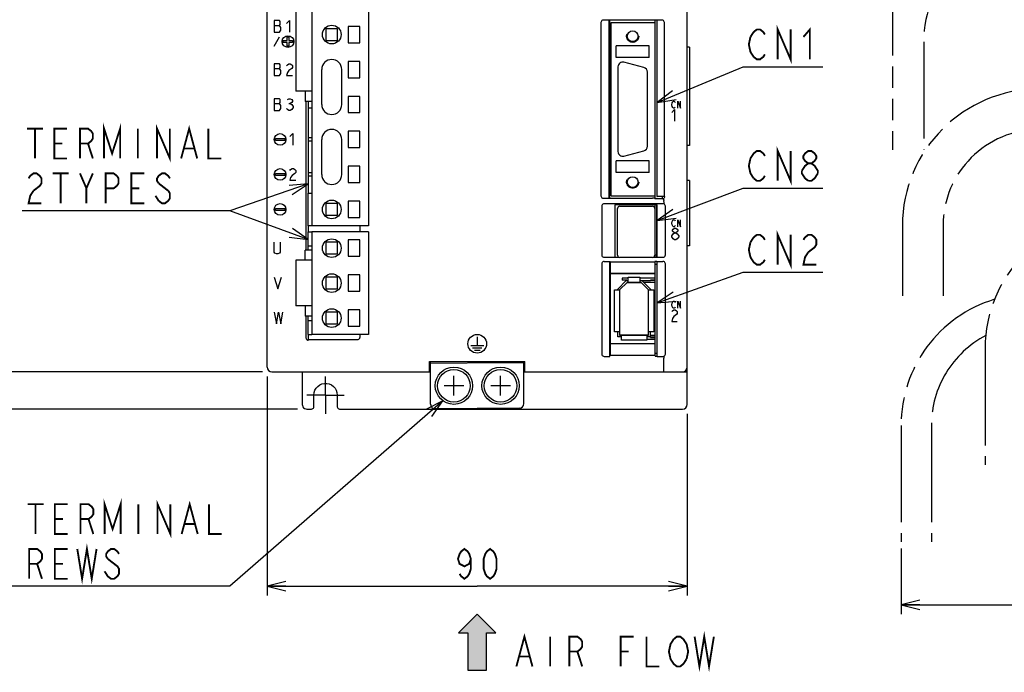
# Model space of a CAD drawing. Extents: x 63 to 814, y 62 to 569.
# Tile 5 of 25: x 340 to 551, y 210 to 349. Entities that reach past the tile are written whole.
import ezdxf

# ---------------------------------------------------------------- set-up
doc = ezdxf.new("R2010")
doc.units = 0
doc.header["$LTSCALE"] = 46.2
for name, pattern in [('CENTER', [0.6, 0.375, -0.075, 0.075, -0.075]), ('HIDDEN', [0.2, 0.1, -0.1]), ('PHANTOM', [0.8, 0.45, -0.05, 0.1, -0.05, 0.1, -0.05])]:
    doc.linetypes.add(name, pattern=pattern)
doc.layers.get('0').update_dxf_attribs({"linetype": 'CONTINUOUS'})
for name, color, linetype in [('ALL_AXIS', 7, 'CONTINUOUS'), ('ALL_CURVE', 7, 'CONTINUOUS'), ('ALL_FEATURES', 7, 'CONTINUOUS'), ('ALL_NOTE', 7, 'CONTINUOUS'), ('DEFAULT_2', 8, 'HIDDEN')]:
    doc.layers.add(name, color=color, linetype=linetype)
doc.dimstyles.get("Standard").update_dxf_attribs({"dimtxt": 2.5, "dimasz": 2.5, "dimexe": 1.25, "dimexo": 0.625, "dimtad": 1, "dimcen": 2.5, "dimazin": 3, "dimtfac": 1, "dimtmove": 0, "dimatfit": 3})

# ---------------------------------------------------------------- blocks, each defined once
blk = doc.blocks.new('_OPEN')
at = {"color": 0, "linetype": 'BYBLOCK'}
for p, q in [((0, 0), (-1, 0.25)), ((-1, -0.25), (0, 0)), ((-1, 0), (0, 0))]:
    blk.add_line(p, q, dxfattribs=at)
blk = doc.blocks.new('*D4')
at = {"color": 2, "linetype": 'CONTINUOUS'}
for p, q in [((392, 434), (335, 434)), ((337, 434), (337, 354)), ((337, 274), (337, 354)), ((392, 274), (335, 274))]:
    blk.add_line(p, q, dxfattribs=at)
at = {"color": 2, "linetype": 'CONTINUOUS', "xscale": 4, "yscale": 4, "zscale": 4}
for p, rotation in [((337, 434), 90), ((337, 274), 270)]:
    blk.add_blockref('_OPEN', p, dxfattribs=dict(at, rotation=rotation))
blk = doc.blocks.new('*D5')
at = {"color": 2, "linetype": 'CONTINUOUS'}
for p, q in [((392, 434), (321, 434)), ((323, 434), (323, 350)), ((323, 266), (323, 350)), ((399.51, 266), (321, 266))]:
    blk.add_line(p, q, dxfattribs=at)
at = {"color": 2, "linetype": 'CONTINUOUS', "xscale": 4, "yscale": 4, "zscale": 4}
for p, rotation in [((323, 434), 90), ((323, 266), 270)]:
    blk.add_blockref('_OPEN', p, dxfattribs=dict(at, rotation=rotation))
blk = doc.blocks.new('*D6')
at = {"color": 2, "linetype": 'CONTINUOUS'}
for p, q in [((393, 273), (393, 226)), ((483, 265), (483, 226)), ((393, 228), (438, 228)), ((483, 228), (438, 228))]:
    blk.add_line(p, q, dxfattribs=at)
at = {"color": 2, "linetype": 'CONTINUOUS', "xscale": 4, "yscale": 4, "zscale": 4, "rotation": 180}
blk.add_blockref('_OPEN', (393, 228), dxfattribs=at)
at = {"color": 2, "linetype": 'CONTINUOUS', "xscale": 4, "yscale": 4, "zscale": 4}
blk.add_blockref('_OPEN', (483, 228), dxfattribs=at)
blk = doc.blocks.new('*D7')
at = {"color": 2, "linetype": 'CONTINUOUS'}
for p, q in [((604.05, 265.38), (604.05, 222)), ((528.8, 236.11), (528.8, 222)), ((528.8, 224), (566.42, 224)), ((604.05, 224), (566.42, 224))]:
    blk.add_line(p, q, dxfattribs=at)
at = {"color": 2, "linetype": 'CONTINUOUS', "xscale": 4, "yscale": 4, "zscale": 4, "rotation": 180}
blk.add_blockref('_OPEN', (528.8, 224), dxfattribs=at)
at = {"color": 2, "linetype": 'CONTINUOUS', "xscale": 4, "yscale": 4, "zscale": 4}
blk.add_blockref('_OPEN', (604.05, 224), dxfattribs=at)
blk = doc.blocks.new('ARROW_BL1', base_point=(438, 216))
at = {"color": 7, "linetype": 'CONTINUOUS'}
for p, q in [((438, 222), (434, 218)), ((442, 218), (438, 222)), ((434, 218), (436, 218)), ((436, 218), (436, 210)), ((440, 210), (440, 218)), ((440, 218), (442, 218)), ((436, 210), (440, 210))]:
    blk.add_line(p, q, dxfattribs=at)
for points in [[(434, 218), (438, 222), (436, 218)], [(438, 222), (440, 210), (436, 218)], [(440, 210), (438, 222), (440, 218)], [(438, 222), (442, 218), (440, 218)], [(440, 210), (436, 210), (436, 218)]]:
    blk.add_solid(points, dxfattribs=at)

msp = doc.modelspace()

# ---------------------------------------------------------------- linework, layer by layer
at = {"color": 7, "linetype": 'CONTINUOUS'}
for p, q in [((402.575, 324.12), (401.8, 324.12)), ((401.8, 323.48), (402.575, 323.48)), ((402.575, 316.62), (401.8, 316.62)), ((401.8, 315.98), (402.575, 315.98)), ((470.35, 294.05), (469.08, 294.05)), ((476.1, 294.05), (472.85, 294.05)), ((476.1, 293.65), (475.1, 293.65)), ((476.1, 293.55), (475.1, 293.55)), ((474.3, 280.95), (476.1, 280.95)), ((475.1, 281.45), (476.1, 281.45)), ((475.1, 281.35), (476.1, 281.35))]:
    msp.add_line(p, q, dxfattribs=at)
at = {"color": 2, "linetype": 'CONTINUOUS', "const_width": 0.4}
for points in [[(436.624, 233.867), (436.28, 232.8), (435.248, 232.267), (434.216, 232.8), (433.872, 233.867), (434.216, 234.933), (434.56, 235.467), (435.248, 236), (435.936, 235.467), (436.28, 234.933), (436.624, 233.867), (436.624, 231.733), (436.28, 230.667), (435.936, 230.133), (435.248, 229.6), (434.56, 230.133), (434.216, 230.667)], [(440.752, 229.6), (440.064, 230.133), (439.72, 230.667), (439.376, 231.733), (439.376, 233.867), (439.72, 234.933), (440.064, 235.467), (440.752, 236), (441.44, 235.467), (441.784, 234.933), (442.128, 233.867), (442.128, 231.733), (441.784, 230.667), (441.44, 230.133), (440.752, 229.6)]]:
    msp.add_lwpolyline(points, dxfattribs=at)
at = {"layer": 'ALL_AXIS', "color": 7, "linetype": 'CONTINUOUS'}
for p, q in [((402.575, 387.3), (402.575, 305.3)), ((414.725, 382.1), (414.725, 305.3)), ((399.125, 358.45), (399.125, 334.15)), ((476.1, 348.9), (476.1, 349.36)), ((410.325, 348.05), (410.325, 344.55)), ((412.825, 348.05), (410.325, 348.05)), ((412.825, 344.55), (412.825, 348.05)), ((410.325, 344.55), (412.825, 344.55)), ((410.325, 340.55), (410.325, 337.05)), ((412.825, 340.55), (410.325, 340.55)), ((412.825, 337.05), (412.825, 340.55)), ((473.709, 339.214), (469.409, 340.366)), ((468.15, 339.4), (468.15, 321.2)), ((474.45, 322.352), (474.45, 338.248)), ((410.325, 337.05), (412.825, 337.05)), ((402.575, 334.15), (399.125, 334.15)), ((410.325, 333.05), (410.325, 329.55)), ((412.825, 333.05), (410.325, 333.05)), ((412.825, 329.55), (412.825, 333.05)), ((401.8, 330.6), (401.8, 312.3)), ((410.325, 329.55), (412.825, 329.55)), ((410.325, 325.55), (410.325, 322.05)), ((412.825, 325.55), (410.325, 325.55)), ((412.825, 322.05), (412.825, 325.55)), ((410.325, 322.05), (412.825, 322.05)), ((469.409, 320.234), (473.709, 321.386)), ((412.825, 318.05), (410.325, 318.05)), ((410.325, 318.05), (410.325, 314.55)), ((412.825, 314.55), (412.825, 318.05)), ((410.325, 314.55), (412.825, 314.55)), ((412.825, 310.55), (410.325, 310.55)), ((410.325, 310.55), (410.325, 307.05)), ((412.825, 307.05), (412.825, 310.55)), ((476.1, 311.1), (476.1, 311.7)), ((477.7, 311.1), (477.7, 311.544)), ((468.05, 299), (468.05, 309)), ((468.55, 309.5), (475.55, 309.5)), ((476.05, 309), (476.05, 299)), ((476.1, 308.905), (476.05, 308.905)), ((476.1, 298.55), (476.1, 309.8)), ((410.325, 307.05), (412.825, 307.05)), ((401.8, 305.3), (401.8, 304)), ((414.725, 305.3), (402.575, 305.3)), ((414.725, 304), (402.575, 304)), ((402.575, 304), (402.575, 282)), ((414.725, 304), (414.725, 282)), ((408.075, 301.75), (405.575, 301.75)), ((405.575, 301.75), (405.575, 299.25)), ((408.075, 299.25), (408.075, 301.75)), ((412.825, 302.25), (410.325, 302.25)), ((410.325, 302.25), (410.325, 298.75)), ((412.825, 298.75), (412.825, 302.25)), ((402.575, 297.9), (399.125, 297.9)), ((399.125, 297.9), (399.125, 288.1)), ((405.575, 299.25), (408.075, 299.25)), ((410.325, 298.75), (412.825, 298.75)), ((475.55, 298.5), (468.55, 298.5)), ((476.1, 299.095), (476.05, 299.095)), ((476.1, 299.05), (476.5, 299.05)), ((476.1, 278), (476.1, 297.602)), ((476.1, 297.05), (476.5, 297.05)), ((412.825, 294.75), (410.325, 294.75)), ((410.325, 294.75), (410.325, 291.25)), ((412.825, 291.25), (412.825, 294.75)), ((410.325, 291.25), (412.825, 291.25)), ((402.575, 288.1), (399.125, 288.1)), ((412.825, 287.25), (410.325, 287.25)), ((410.325, 287.25), (410.325, 283.75)), ((412.825, 283.75), (412.825, 287.25)), ((410.325, 283.75), (412.825, 283.75)), ((401.8, 282), (401.8, 280.755)), ((414.725, 282), (402.575, 282)), ((476.1, 278), (476.5, 278))]:
    msp.add_line(p, q, dxfattribs=at)
at = {"layer": 'ALL_AXIS', "color": 7, "linetype": 'CENTER'}
for q in [(405.5, 273), (401.5, 269), (409.5, 269), (405.5, 265)]:
    msp.add_line((405.5, 269), q, dxfattribs=at)
at = {"layer": 'ALL_AXIS', "color": 7, "linetype": 'CONTINUOUS'}
for centre, radius in [((406.825, 346.3), 2), ((406.825, 308.8), 2), ((406.825, 300.5), 2), ((406.825, 293), 2), ((406.825, 285.5), 2), ((433, 271), 4), ((433, 271), 3.5), ((443, 271), 4), ((443, 271), 3.5)]:
    msp.add_circle(centre, radius, dxfattribs=at)
for centre, radius, start, end in [((469.15, 339.4), 1, 75, 180), ((473.45, 338.248), 1, 0, 75), ((469.15, 321.2), 1, 180, 285), ((473.45, 322.352), 1, 285, 360), ((468.55, 309), 0.5, 90, 180), ((475.55, 309), 0.5, 0, 90), ((468.55, 299), 0.5, 180, 270), ((475.55, 299), 0.5, 270, 360)]:
    msp.add_arc(centre, radius, start, end, dxfattribs=at)
at = {"layer": 'ALL_CURVE', "color": 4, "linetype": 'CONTINUOUS'}
for p, q in [((394.5, 349.3), (394.5, 346.8)), ((395.594, 349.3), (394.5, 349.3)), ((394.5, 348.258), (395.594, 348.258)), ((395.75, 349.092), (395.594, 349.3)), ((395.594, 348.258), (395.75, 348.467)), ((395.906, 347.842), (395.594, 348.258)), ((395.75, 348.467), (395.75, 349.092)), ((397.156, 348.675), (397.781, 349.3)), ((397.781, 349.3), (397.781, 346.8)), ((394.5, 346.8), (395.594, 346.8)), ((395.594, 346.8), (395.906, 347.217)), ((395.906, 347.217), (395.906, 347.842)), ((394.5, 343.8), (395.655, 345.8)), ((396.45, 344.6), (396.45, 345)), ((396.45, 345), (397.25, 345)), ((397.25, 344.6), (396.45, 344.6)), ((397.25, 345), (397.25, 345.8)), ((397.25, 345.8), (397.65, 345.8)), ((397.25, 343.8), (397.25, 344.6)), ((397.65, 345.8), (397.65, 345)), ((397.65, 345), (398.45, 345)), ((397.65, 344.6), (397.65, 343.8)), ((398.45, 344.6), (397.65, 344.6)), ((398.45, 345), (398.45, 344.6)), ((397.65, 343.8), (397.25, 343.8)), ((394.5, 340.05), (394.5, 337.55)), ((395.594, 340.05), (394.5, 340.05)), ((395.75, 339.842), (395.594, 340.05)), ((395.75, 339.217), (395.75, 339.842)), ((397.156, 339.633), (397.312, 339.842)), ((397.312, 339.842), (397.625, 340.05)), ((397.625, 340.05), (397.938, 340.05)), ((397.938, 340.05), (398.25, 339.842)), ((398.25, 339.842), (398.406, 339.633)), ((394.5, 339.008), (395.594, 339.008)), ((394.5, 337.55), (395.594, 337.55)), ((395.594, 339.008), (395.75, 339.217)), ((395.906, 338.592), (395.594, 339.008)), ((395.594, 337.55), (395.906, 337.967)), ((395.906, 337.967), (395.906, 338.592)), ((397.312, 338.175), (397.156, 337.55)), ((397.156, 337.55), (398.406, 337.55)), ((397.625, 338.592), (397.312, 338.175)), ((398.25, 339.008), (397.625, 338.592)), ((398.406, 339.217), (398.25, 339.008)), ((398.406, 339.633), (398.406, 339.217)), ((394.5, 332.55), (394.5, 330.05)), ((395.594, 332.55), (394.5, 332.55)), ((394.5, 331.508), (395.594, 331.508)), ((395.75, 332.342), (395.594, 332.55)), ((395.594, 331.508), (395.75, 331.717)), ((395.906, 331.092), (395.594, 331.508)), ((395.75, 331.717), (395.75, 332.342)), ((397.312, 332.342), (397.625, 332.55)), ((397.625, 332.55), (397.938, 332.55)), ((397.625, 331.508), (397.938, 331.508)), ((397.938, 332.55), (398.25, 332.342)), ((398.25, 331.717), (397.938, 331.508)), ((397.938, 331.508), (398.25, 331.3)), ((398.25, 332.342), (398.406, 332.133)), ((398.406, 331.925), (398.25, 331.717)), ((398.25, 331.3), (398.562, 330.883)), ((398.406, 332.133), (398.406, 331.925)), ((479.705, 331.25), (479.775, 331.625)), ((479.775, 330.875), (479.705, 331.25)), ((479.775, 331.625), (479.914, 331.875)), ((479.914, 331.875), (480.053, 332)), ((480.053, 332), (480.193, 332)), ((480.193, 332), (480.332, 331.875)), ((480.332, 331.875), (480.402, 331.75)), ((480.959, 332), (481.516, 330.5)), ((480.959, 330.5), (480.959, 332)), ((481.516, 330.5), (481.516, 332)), ((394.5, 330.05), (395.594, 330.05)), ((395.594, 330.05), (395.906, 330.467)), ((395.906, 330.467), (395.906, 331.092)), ((397.312, 330.258), (397.156, 330.467)), ((397.625, 330.05), (397.312, 330.258)), ((397.938, 330.05), (397.625, 330.05)), ((398.25, 330.258), (397.938, 330.05)), ((398.562, 330.675), (398.25, 330.258)), ((398.562, 330.883), (398.562, 330.675)), ((479.705, 329.575), (480.286, 330.2)), ((479.914, 330.625), (479.775, 330.875)), ((480.053, 330.5), (479.914, 330.625)), ((480.193, 330.5), (480.053, 330.5)), ((480.332, 330.625), (480.193, 330.5)), ((480.286, 330.2), (480.286, 327.7)), ((480.402, 330.75), (480.332, 330.625)), ((397.85, 324.425), (398.475, 325.05)), ((398.475, 325.05), (398.475, 322.55)), ((394.75, 323.6), (394.75, 324)), ((394.75, 324), (396.75, 324)), ((396.75, 323.6), (394.75, 323.6)), ((396.75, 324), (396.75, 323.6)), ((394.75, 316.1), (394.75, 316.5)), ((394.75, 316.5), (396.75, 316.5)), ((396.75, 316.5), (396.75, 316.1)), ((397.85, 317.133), (398.006, 317.342)), ((398.006, 317.342), (398.319, 317.55)), ((398.319, 317.55), (398.631, 317.55)), ((398.944, 316.508), (398.319, 316.092)), ((398.631, 317.55), (398.944, 317.342)), ((398.944, 317.342), (399.1, 317.133)), ((399.1, 316.717), (398.944, 316.508)), ((399.1, 317.133), (399.1, 316.717)), ((396.75, 316.1), (394.75, 316.1)), ((398.006, 315.675), (397.85, 315.05)), ((397.85, 315.05), (399.1, 315.05)), ((398.319, 316.092), (398.006, 315.675)), ((394.75, 308.6), (394.75, 309)), ((394.75, 309), (396.75, 309)), ((396.75, 308.6), (394.75, 308.6)), ((396.75, 309), (396.75, 308.6)), ((479.705, 305.85), (479.775, 306.225)), ((479.775, 306.225), (479.914, 306.475)), ((479.914, 306.475), (480.053, 306.6)), ((480.053, 306.6), (480.193, 306.6)), ((480.193, 306.6), (480.332, 306.475)), ((480.332, 306.475), (480.402, 306.35)), ((480.959, 306.6), (481.516, 305.1)), ((480.959, 305.1), (480.959, 306.6)), ((481.516, 305.1), (481.516, 306.6)), ((479.775, 305.475), (479.705, 305.85)), ((479.914, 305.225), (479.775, 305.475)), ((479.85, 304.383), (479.995, 304.592)), ((479.85, 304.175), (479.85, 304.383)), ((479.995, 303.967), (479.85, 304.175)), ((480.053, 305.1), (479.914, 305.225)), ((479.995, 304.592), (480.286, 304.8)), ((480.286, 303.758), (479.995, 303.967)), ((480.193, 305.1), (480.053, 305.1)), ((480.332, 305.225), (480.193, 305.1)), ((480.286, 304.8), (480.576, 304.8)), ((480.402, 305.35), (480.332, 305.225)), ((480.576, 304.8), (480.866, 304.592)), ((480.866, 303.967), (480.576, 303.758)), ((480.866, 304.592), (481.011, 304.383)), ((481.011, 304.175), (480.866, 303.967)), ((481.011, 304.383), (481.011, 304.175)), ((394.5, 299.667), (394.5, 301.75)), ((395.75, 301.75), (395.75, 299.667)), ((479.705, 303.133), (479.995, 303.55)), ((479.705, 302.925), (479.705, 303.133)), ((479.995, 302.508), (479.705, 302.925)), ((479.995, 303.55), (480.286, 303.758)), ((480.286, 302.3), (479.995, 302.508)), ((480.286, 303.758), (480.576, 303.758)), ((480.576, 302.3), (480.286, 302.3)), ((480.576, 303.758), (480.866, 303.55)), ((480.866, 302.508), (480.576, 302.3)), ((480.866, 303.55), (481.156, 303.133)), ((481.156, 302.925), (480.866, 302.508)), ((481.156, 303.133), (481.156, 302.925)), ((394.656, 299.458), (394.5, 299.667)), ((395.75, 299.667), (395.594, 299.458)), ((394.969, 299.25), (394.656, 299.458)), ((395.281, 299.25), (394.969, 299.25)), ((395.594, 299.458), (395.281, 299.25)), ((394.5, 294.25), (395.281, 291.75)), ((395.281, 291.75), (396.062, 294.25)), ((479.914, 288.975), (480.053, 289.1)), ((480.053, 289.1), (480.193, 289.1)), ((480.193, 289.1), (480.332, 288.975)), ((480.959, 289.1), (481.516, 287.6)), ((480.959, 287.6), (480.959, 289.1)), ((481.516, 287.6), (481.516, 289.1)), ((479.705, 288.35), (479.775, 288.725)), ((479.775, 287.975), (479.705, 288.35)), ((479.705, 286.883), (479.85, 287.092)), ((479.775, 288.725), (479.914, 288.975)), ((479.914, 287.725), (479.775, 287.975)), ((479.85, 287.092), (480.14, 287.3)), ((480.053, 287.6), (479.914, 287.725)), ((480.193, 287.6), (480.053, 287.6)), ((480.14, 287.3), (480.431, 287.3)), ((480.332, 287.725), (480.193, 287.6)), ((480.332, 288.975), (480.402, 288.85)), ((480.402, 287.85), (480.332, 287.725)), ((480.431, 287.3), (480.721, 287.092)), ((480.721, 287.092), (480.866, 286.883)), ((394.5, 286.75), (394.969, 284.25)), ((394.969, 284.25), (395.438, 286.75)), ((395.438, 286.75), (395.906, 284.25)), ((395.906, 284.25), (396.375, 286.75)), ((479.85, 285.425), (479.705, 284.8)), ((479.705, 284.8), (480.866, 284.8)), ((480.14, 285.842), (479.85, 285.425)), ((480.721, 286.258), (480.14, 285.842)), ((480.866, 286.467), (480.721, 286.258)), ((480.866, 286.883), (480.866, 286.467)), ((438, 281.5), (438, 279.6)), ((436.6, 279.6), (439.4, 279.6)), ((437, 279.1), (439, 279.1)), ((437.4, 278.6), (438.6, 278.6))]:
    msp.add_line(p, q, dxfattribs=at)
at = {"layer": 'ALL_CURVE', "color": 40, "linetype": 'CONTINUOUS'}
for p, q in [((468.5, 291.55), (470.1, 293.15)), ((468.5, 291.55), (468.5, 281.85)), ((470.1, 293.15), (473.1, 293.15)), ((473.1, 293.15), (474.7, 291.55)), ((474.7, 281.85), (474.7, 291.55)), ((474.7, 281.85), (468.5, 281.85)), ((433, 268.9), (433, 273.1)), ((443, 268.9), (443, 273.1)), ((435.1, 271), (430.9, 271)), ((445.1, 271), (440.9, 271))]:
    msp.add_line(p, q, dxfattribs=at)
at = {"layer": 'ALL_CURVE', "color": 4, "linetype": 'CONTINUOUS'}
for centre, radius in [((397.45, 344.8), 1.25), ((395.75, 323.8), 1.25), ((395.75, 316.3), 1.25), ((395.75, 308.8), 1.25), ((438, 280), 2)]:
    msp.add_circle(centre, radius, dxfattribs=at)
at = {"layer": 'ALL_FEATURES', "color": 7, "linetype": 'CONTINUOUS'}
for p, q in [((393, 275), (393, 433)), ((483, 267), (483, 433)), ((464.5, 348.9), (464.5, 311.7)), ((466.265, 349.4), (465, 349.4)), ((466.265, 349.4), (466.3, 349.36)), ((466.265, 311.2), (466.265, 349.4)), ((476.5, 349.36), (466.3, 349.36)), ((466.3, 349.36), (466.3, 311.24)), ((466.7, 348.9), (476.1, 348.9)), ((466.7, 311.7), (466.7, 348.9)), ((476.1, 311.7), (476.1, 348.9)), ((476.5, 349.36), (476.535, 349.4)), ((476.5, 349.36), (476.5, 311.561)), ((477.6, 349.4), (476.535, 349.4)), ((476.535, 311.544), (476.535, 349.4)), ((478.1, 311.544), (478.1, 348.9)), ((405.575, 347.55), (405.575, 345.05)), ((408.075, 347.55), (405.575, 347.55)), ((408.075, 345.05), (408.075, 347.55)), ((405.575, 345.05), (408.075, 345.05)), ((474.85, 343.9), (467.75, 343.9)), ((467.75, 341.4), (467.75, 343.9)), ((474.85, 341.4), (474.85, 343.9)), ((483.5, 343.6), (483, 343.6)), ((483.5, 343.6), (483.5, 322.5)), ((474.85, 341.4), (467.75, 341.4)), ((404.675, 331.3), (404.675, 338.8)), ((408.975, 331.3), (408.975, 338.8)), ((401.135, 334.15), (401.135, 331.95)), ((402.575, 331.95), (401.135, 331.95)), ((401.3, 331.95), (401.3, 300.1)), ((401.8, 331.95), (401.8, 330.6)), ((401.8, 330.6), (402.575, 330.6)), ((404.675, 316.3), (404.675, 323.8)), ((408.975, 316.3), (408.975, 323.8)), ((483.5, 322.5), (483, 322.5)), ((474.85, 319.2), (467.75, 319.2)), ((467.75, 316.7), (467.75, 319.2)), ((474.85, 316.7), (474.85, 319.2)), ((474.85, 316.7), (467.75, 316.7)), ((483.5, 315), (483, 315)), ((483.5, 315), (483.5, 301)), ((401.8, 312.3), (402.575, 312.3)), ((401.8, 305.3), (401.8, 312.3)), ((465, 311.2), (466.265, 311.2)), ((466.265, 311.2), (466.3, 311.24)), ((466.3, 311.24), (475.539, 311.24)), ((466.7, 311.7), (476.1, 311.7)), ((476.048, 311.22), (475.539, 311.24)), ((476.048, 311.22), (476.1, 311.1)), ((477.7, 311.1), (476.1, 311.1)), ((476.5, 311.561), (476.535, 311.544)), ((478.1, 311.544), (476.535, 311.544)), ((478, 310.466), (478, 310.717)), ((478.1, 311.544), (478.2, 311.5)), ((478.2, 311.5), (478.2, 311.6)), ((408.075, 310.05), (405.575, 310.05)), ((405.575, 310.05), (405.575, 307.55)), ((408.075, 307.55), (408.075, 310.05)), ((464.7, 309.504), (464.7, 299.031)), ((477.804, 310), (465.196, 310)), ((476.517, 309.817), (467.483, 309.817)), ((467.483, 309.817), (467.5, 309.8)), ((467.483, 309.817), (467.483, 298.533)), ((476.5, 309.8), (467.5, 309.8)), ((467.5, 309.8), (467.5, 298.55)), ((476.517, 309.817), (476.5, 309.8)), ((476.5, 298.55), (476.5, 309.8)), ((476.517, 298.533), (476.517, 309.817)), ((478.3, 299.031), (478.3, 309.504)), ((405.575, 307.55), (408.075, 307.55)), ((476.1, 307.735), (476.05, 307.735)), ((476.1, 306.855), (476.05, 306.855)), ((402.575, 305.3), (401.8, 305.3)), ((401.8, 304), (402.575, 304)), ((401.8, 300.1), (401.8, 304)), ((412.882, 304), (412.882, 305.3)), ((476.1, 304.32), (476.05, 304.32)), ((476.1, 303.68), (476.05, 303.68)), ((402.575, 300.1), (401.135, 300.1)), ((401.135, 297.9), (401.135, 300.1)), ((401.8, 301), (402.575, 301)), ((476.1, 301.145), (476.05, 301.145)), ((476.1, 300.265), (476.05, 300.265)), ((483.5, 301), (483, 301)), ((465.203, 298.533), (467.483, 298.533)), ((465.203, 297.637), (466.413, 297.637)), ((466.413, 297.637), (466.483, 297.567)), ((466.413, 277.3), (466.413, 297.637)), ((466.483, 297.567), (476.048, 297.567)), ((466.483, 297.567), (466.483, 295.067)), ((467.483, 298.533), (467.5, 298.55)), ((467.5, 298.55), (468.363, 298.55)), ((475.737, 298.55), (476.5, 298.55)), ((476.083, 297.602), (476.048, 297.567)), ((476.048, 297.567), (476.048, 295.067)), ((476.483, 297.602), (476.083, 297.602)), ((476.483, 297.602), (476.517, 297.637)), ((476.517, 298.533), (476.5, 298.55)), ((476.5, 297.62), (476.5, 277.367)), ((476.517, 298.533), (477.797, 298.533)), ((476.517, 297.637), (477.797, 297.637)), ((476.517, 277.3), (476.517, 297.637)), ((464.7, 297.138), (464.7, 277.797)), ((478.3, 277.797), (478.3, 297.138)), ((408.075, 294.25), (405.575, 294.25)), ((405.575, 294.25), (405.575, 291.75)), ((408.075, 291.75), (408.075, 294.25)), ((466.483, 295.067), (476.048, 295.067)), ((466.483, 295.067), (466.5, 295.05)), ((476.03, 295.05), (466.5, 295.05)), ((466.5, 295.05), (466.5, 280.05)), ((468.1, 291.716), (469.934, 293.55)), ((469.08, 294.05), (469.08, 293.65)), ((470.08, 293.65), (469.08, 293.65)), ((469.934, 293.55), (470.35, 293.55)), ((470.08, 293.65), (470.08, 293.55)), ((470.35, 294.25), (472.85, 294.25)), ((470.35, 293.15), (470.35, 294.25)), ((472.85, 294.25), (472.85, 293.15)), ((472.85, 293.55), (475.1, 293.55)), ((473.266, 293.55), (475.1, 291.716)), ((475.1, 293.55), (475.1, 293.65)), ((476.03, 295.05), (476.048, 295.067)), ((405.575, 291.75), (408.075, 291.75)), ((467.4, 291.55), (468.5, 291.55)), ((467.4, 282.55), (467.4, 291.55)), ((468.1, 291.55), (468.1, 291.716)), ((470.1, 293.15), (468.5, 291.55)), ((468.5, 291.55), (468.5, 281.85)), ((473.1, 293.15), (470.1, 293.15)), ((474.7, 291.55), (473.1, 293.15)), ((476.1, 293.15), (473.666, 293.15)), ((474.7, 291.55), (475.8, 291.55)), ((474.7, 281.85), (474.7, 291.55)), ((475.1, 291.716), (475.1, 291.55)), ((475.8, 291.55), (475.8, 282.55)), ((401.135, 288.1), (401.135, 285.9)), ((402.575, 285.9), (401.135, 285.9)), ((401.3, 285.9), (401.3, 281.254)), ((401.8, 282), (401.8, 285.9)), ((401.8, 285), (402.575, 285)), ((408.075, 286.75), (405.575, 286.75)), ((405.575, 286.75), (405.575, 284.25)), ((408.075, 284.25), (408.075, 286.75)), ((405.575, 284.25), (408.075, 284.25)), ((401.702, 280.764), (401.8, 280.755)), ((401.8, 282), (402.575, 282)), ((401.879, 280.918), (401.8, 280.755)), ((401.879, 280.918), (412.382, 280.918)), ((412.882, 281.418), (412.882, 282)), ((468.5, 282.55), (467.4, 282.55)), ((468.1, 281.45), (468.1, 282.55)), ((468.9, 281.45), (468.1, 281.45)), ((468.5, 281.85), (474.7, 281.85)), ((468.9, 280.75), (468.9, 281.85)), ((474.3, 280.75), (468.9, 280.75)), ((474.3, 281.85), (474.3, 280.75)), ((475.1, 281.45), (474.3, 281.45)), ((475.8, 282.55), (474.7, 282.55)), ((475.1, 281.35), (475.1, 282.55)), ((475.1, 281.85), (476.1, 281.85)), ((466.483, 280.033), (466.5, 280.05)), ((466.483, 280.033), (476.048, 280.033)), ((466.483, 280.033), (466.483, 277.567)), ((466.5, 280.05), (476.03, 280.05)), ((476.03, 280.05), (476.048, 280.033)), ((476.048, 280.033), (476.048, 277.567)), ((465.2, 277.3), (466.413, 277.3)), ((466.413, 277.3), (466.483, 277.567)), ((466.483, 277.567), (476.048, 277.567)), ((476.1, 277.367), (476.048, 277.567)), ((476.1, 277.367), (476.5, 277.367)), ((476.5, 277.367), (476.517, 277.3)), ((476.517, 277.3), (477.8, 277.3)), ((478, 274), (478, 276.918)), ((427.8, 276.2), (448.2, 276.2)), ((427.8, 274), (427.8, 276.2)), ((427.8, 276.103), (428, 276.1)), ((427.8, 276), (428, 276)), ((427.8, 275.5), (428, 275.5)), ((427.8, 275), (428, 275)), ((428, 275.5), (427.819, 275.684)), ((428, 267.009), (428, 276.2)), ((428, 275.862), (443.8, 276)), ((443.8, 276.2), (443.8, 276)), ((443.8, 276), (448, 275.963)), ((448, 267.166), (448, 276.2)), ((448, 276.1), (448.2, 276.103)), ((448, 276), (448.2, 276)), ((448.2, 275.704), (448, 275.5)), ((448, 275.5), (448.2, 275.5)), ((448, 275), (448.2, 275)), ((448.2, 274), (448.2, 276.2)), ((394, 274), (428, 274)), ((400.5, 274), (400.503, 267)), ((448, 274), (483, 274)), ((402.997, 266.5), (402.998, 269)), ((408.002, 269), (408.003, 266.5)), ((401.505, 266), (402.496, 266)), ((408.504, 266), (482, 266)), ((447.009, 266.166), (429.009, 266.009))]:
    msp.add_line(p, q, dxfattribs=at)
at = {"layer": 'ALL_FEATURES', "color": 8, "linetype": 'PHANTOM'}
for p, q in [((526.95, 362.57), (526.95, 321.57)), ((533.65, 344.77), (533.65, 321.57)), ((529.095, 305.3), (529.095, 290.3)), ((537.795, 305.3), (537.795, 290.3)), ((546.8, 279), (546.8, 254)), ((528.8, 262.5), (528.8, 237.5)), ((535.3, 262.5), (535.3, 237.5))]:
    msp.add_line(p, q, dxfattribs=at)
at = {"layer": 'ALL_FEATURES', "color": 1, "linetype": 'CONTINUOUS'}
for p, q in [((476.1, 348.9), (476.1, 349.36)), ((476.1, 311.1), (476.1, 311.7)), ((476.1, 298.55), (476.1, 309.8)), ((476.1, 279), (476.1, 297.602))]:
    msp.add_line(p, q, dxfattribs=at)
at = {"layer": 'ALL_FEATURES', "color": 7, "linetype": 'CONTINUOUS'}
for points in [[(465, 349.4), (464.845, 349.376), (464.706, 349.305), (464.595, 349.194), (464.524, 349.055), (464.5, 348.9)], [(478.1, 348.9), (478.076, 349.055), (478.005, 349.194), (477.894, 349.305), (477.755, 349.376), (477.6, 349.4)], [(464.5, 311.7), (464.524, 311.545), (464.595, 311.406), (464.706, 311.295), (464.845, 311.224), (465, 311.2)], [(477.7, 311.1), (477.837, 311.119), (477.962, 311.174), (478.068, 311.261), (478.146, 311.373), (478.2, 311.5)], [(477.885, 311.021), (477.91, 310.999), (477.94, 310.94), (477.971, 310.849), (477.998, 310.739)], [(478, 310.463), (477.994, 310.357), (477.981, 310.265), (477.963, 310.198), (477.942, 310.165)], [(478, 310.717), (478, 310.725), (477.999, 310.732), (477.998, 310.739)], [(465.196, 310), (465.041, 309.976), (464.903, 309.906), (464.794, 309.797), (464.724, 309.659), (464.7, 309.504)], [(478.3, 309.504), (478.276, 309.659), (478.206, 309.797), (478.097, 309.906), (477.959, 309.976), (477.804, 310)], [(464.7, 299.031), (464.724, 298.878), (464.795, 298.739), (464.906, 298.629), (465.047, 298.557), (465.203, 298.533)], [(465.203, 297.637), (465.047, 297.613), (464.906, 297.541), (464.795, 297.431), (464.724, 297.292), (464.7, 297.138)], [(477.797, 298.533), (477.953, 298.557), (478.094, 298.629), (478.205, 298.739), (478.276, 298.878), (478.3, 299.031)], [(478.3, 297.138), (478.276, 297.292), (478.205, 297.431), (478.094, 297.541), (477.953, 297.613), (477.797, 297.637)], [(401.3, 281.254), (401.31, 281.157), (401.338, 281.063), (401.384, 280.977), (401.446, 280.901), (401.522, 280.839), (401.609, 280.792), (401.702, 280.764)], [(412.382, 280.918), (412.491, 280.93), (412.596, 280.966), (412.692, 281.026), (412.773, 281.105), (412.833, 281.201), (412.87, 281.308), (412.882, 281.418)], [(464.7, 277.797), (464.724, 277.643), (464.795, 277.505), (464.905, 277.395), (465.044, 277.325), (465.2, 277.3)], [(477.8, 277.3), (477.956, 277.325), (478.095, 277.395), (478.205, 277.505), (478.276, 277.643), (478.3, 277.797)], [(477.942, 277.219), (477.963, 277.191), (477.982, 277.125), (477.995, 277.03), (478, 276.919)], [(402.998, 269), (403.053, 269.52), (403.215, 270.018), (403.476, 270.47), (403.827, 270.859), (404.249, 271.166), (404.728, 271.379), (405.238, 271.487), (405.762, 271.487), (406.272, 271.379), (406.751, 271.166), (407.173, 270.859), (407.524, 270.47), (407.785, 270.018), (407.947, 269.52), (408.002, 269)], [(400.503, 267), (400.537, 266.741), (400.637, 266.5), (400.797, 266.293), (401.004, 266.134), (401.246, 266.034), (401.505, 266)], [(402.496, 266), (402.65, 266.025), (402.79, 266.096), (402.901, 266.206), (402.972, 266.346), (402.997, 266.5)], [(408.003, 266.5), (408.028, 266.346), (408.099, 266.206), (408.21, 266.096), (408.35, 266.025), (408.504, 266)]]:
    msp.add_lwpolyline(points, dxfattribs=at)
for centre in [(471.3, 345.93), (471.3, 314.67)]:
    msp.add_circle(centre, 1.154, dxfattribs=at)
at = {"layer": 'ALL_FEATURES', "color": 8, "linetype": 'PHANTOM'}
for centre, radius, start in [((557.1, 344.77), 23.45, 90), ((558.445, 305.3), 29.35, 90), ((558.445, 305.3), 20.65, 90), ((575.05, 279), 28.25, 90), ((557.05, 262.5), 28.25, 106.92808), ((557.05, 262.5), 21.75, 117.63651)]:
    msp.add_arc(centre, radius, start, 180, dxfattribs=at)
at = {"layer": 'ALL_FEATURES', "color": 7, "linetype": 'CONTINUOUS'}
for centre, radius, start, end in [((406.825, 338.8), 2.15, 0, 180), ((406.825, 331.3), 2.15, 180, 360), ((406.825, 323.8), 2.15, 0, 180), ((406.825, 316.3), 2.15, 180, 360), ((394, 275), 1, 180, 270), ((482, 275), 1, 270, 360), ((429, 267.009), 1, 180, 270.5), ((447, 267.166), 1, 270.5, 360), ((482, 267), 1, 270, 360)]:
    msp.add_arc(centre, radius, start, end, dxfattribs=at)
at = {"layer": 'ALL_NOTE', "color": 2, "linetype": 'CONTINUOUS'}
for p, q in [((476.535, 331.761), (495, 339.384)), ((495, 339.384), (495.5, 339.384)), ((495.5, 339.384), (512.012, 339.384)), ((401.8, 314.255), (385, 308.527)), ((476.517, 306.445), (495, 313.34)), ((495, 313.34), (495.5, 313.34)), ((495.5, 313.34), (512.012, 313.34)), ((384.529, 308.527), (340.497, 308.527)), ((384.529, 308.527), (340.497, 308.527)), ((385, 308.527), (384.529, 308.527)), ((385, 308.527), (384.529, 308.527)), ((401.8, 302.386), (385, 308.527)), ((476.517, 288.749), (495, 295.354)), ((495, 295.354), (495.5, 295.354)), ((495.5, 295.354), (512.012, 295.354)), ((430.629, 267.781), (385, 228)), ((384.639, 228), (302.079, 228)), ((385, 228), (384.639, 228))]:
    msp.add_line(p, q, dxfattribs=at)
at = {"layer": 'ALL_NOTE', "color": 2, "linetype": 'CONTINUOUS', "const_width": 0.4}
for points in [[(502.38, 340.984), (502.38, 347.384), (505.132, 340.984), (505.132, 347.384)], [(497.22, 341.518), (496.532, 342.584), (496.188, 344.184), (496.532, 345.784)], [(496.532, 345.784), (497.22, 346.851), (497.908, 347.384), (498.596, 347.384), (499.284, 346.851), (499.628, 346.318)], [(507.884, 345.784), (509.26, 347.384), (509.26, 340.984)], [(499.628, 342.051), (499.284, 341.518), (498.596, 340.984), (497.908, 340.984), (497.22, 341.518)], [(358.041, 319.727), (358.041, 326.127), (359.761, 320.793), (361.481, 326.127), (361.481, 319.727)], [(369.393, 319.727), (369.393, 326.127), (372.145, 319.727), (372.145, 326.127)], [(341.529, 326.127), (344.969, 326.127)], [(343.249, 326.127), (343.249, 319.727)], [(350.129, 319.727), (347.377, 319.727), (347.377, 326.127), (350.129, 326.127)], [(352.881, 319.727), (352.881, 326.127), (354.601, 326.127), (355.289, 325.593), (355.633, 325.06), (355.633, 323.993), (355.289, 323.46), (354.601, 322.927), (352.881, 322.927)], [(365.265, 326.127), (365.265, 319.727)], [(374.553, 319.727), (376.273, 326.127), (377.993, 319.727)], [(380.401, 326.127), (380.401, 319.727), (383.153, 319.727)], [(347.377, 322.927), (349.097, 322.927)], [(354.601, 322.927), (355.633, 319.727)], [(375.241, 321.86), (377.305, 321.86)], [(496.532, 319.74), (497.22, 320.807), (497.908, 321.34), (498.596, 321.34), (499.284, 320.807), (499.628, 320.274)], [(502.38, 314.94), (502.38, 321.34), (505.132, 314.94), (505.132, 321.34)], [(508.916, 318.674), (508.228, 319.207), (507.884, 319.74), (507.884, 320.274), (508.228, 320.807), (508.916, 321.34), (509.604, 321.34), (510.292, 320.807), (510.636, 320.274), (510.636, 319.74), (510.292, 319.207), (509.604, 318.674)], [(497.22, 315.474), (496.532, 316.54), (496.188, 318.14), (496.532, 319.74)], [(507.54, 317.074), (508.228, 318.14), (508.916, 318.674), (509.604, 318.674), (510.292, 318.14), (510.636, 317.607), (510.98, 317.074), (510.98, 316.54)], [(341.873, 315.46), (342.217, 315.993), (342.905, 316.527), (343.593, 316.527), (344.281, 315.993), (344.625, 315.46), (344.625, 314.393), (344.281, 313.86), (342.905, 312.793)], [(347.033, 316.527), (350.473, 316.527)], [(348.753, 316.527), (348.753, 310.127)], [(352.881, 316.527), (354.257, 313.327), (354.257, 310.127)], [(354.257, 313.327), (355.633, 316.527)], [(358.385, 310.127), (358.385, 316.527), (360.105, 316.527), (360.793, 315.993), (361.137, 315.46), (361.137, 314.393), (360.793, 313.86), (360.105, 313.327), (358.385, 313.327)], [(366.641, 310.127), (363.889, 310.127), (363.889, 316.527), (366.641, 316.527)], [(372.145, 315.46), (371.801, 315.993), (371.113, 316.527), (370.425, 316.527), (369.737, 315.993), (369.393, 315.46), (369.393, 314.927), (369.737, 314.393)], [(508.916, 314.94), (508.228, 315.474), (507.884, 316.007), (507.54, 316.54), (507.54, 317.074)], [(510.98, 316.54), (510.292, 315.474), (509.604, 314.94), (508.916, 314.94)], [(369.737, 314.393), (371.801, 312.793)], [(499.628, 316.007), (499.284, 315.474), (498.596, 314.94), (497.908, 314.94), (497.22, 315.474)], [(342.905, 312.793), (342.217, 311.727), (341.873, 310.127), (344.625, 310.127)], [(363.889, 313.327), (365.609, 313.327)], [(371.801, 312.793), (372.145, 312.26), (372.145, 311.193), (371.801, 310.66), (371.113, 310.127), (370.425, 310.127), (369.737, 310.66)], [(369.737, 310.66), (369.049, 311.727)], [(502.38, 296.954), (502.38, 303.354), (505.132, 296.954), (505.132, 303.354)], [(496.532, 298.554), (496.188, 300.154), (496.532, 301.754)], [(496.532, 301.754), (497.22, 302.82), (497.908, 303.354), (498.596, 303.354), (499.284, 302.82), (499.628, 302.287)], [(507.884, 302.287), (508.228, 302.82), (508.916, 303.354), (509.604, 303.354), (510.292, 302.82), (510.636, 302.287), (510.636, 301.22), (510.292, 300.687), (508.916, 299.62)], [(508.916, 299.62), (508.228, 298.554), (507.884, 296.954), (510.636, 296.954)], [(499.628, 298.02), (499.284, 297.487), (498.596, 296.954), (497.908, 296.954), (497.22, 297.487), (496.532, 298.554)], [(358.151, 239.2), (358.151, 245.6), (359.871, 240.267), (361.591, 245.6), (361.591, 239.2)], [(341.639, 245.6), (345.079, 245.6)], [(343.359, 245.6), (343.359, 239.2)], [(350.239, 239.2), (347.487, 239.2), (347.487, 245.6), (350.239, 245.6)], [(352.991, 239.2), (352.991, 245.6), (354.711, 245.6), (355.399, 245.067), (355.743, 244.533), (355.743, 243.467), (355.399, 242.933), (354.711, 242.4), (352.991, 242.4)], [(365.375, 245.6), (365.375, 239.2)], [(369.503, 239.2), (369.503, 245.6), (372.255, 239.2), (372.255, 245.6)], [(374.663, 239.2), (376.383, 245.6), (378.103, 239.2)], [(380.511, 245.6), (380.511, 239.2), (383.263, 239.2)], [(347.487, 242.4), (349.207, 242.4)], [(354.711, 242.4), (355.743, 239.2)], [(375.351, 241.333), (377.415, 241.333)], [(352.303, 236), (353.335, 229.6), (354.367, 236), (355.399, 229.6), (356.431, 236)], [(341.983, 229.6), (341.983, 236), (343.703, 236), (344.391, 235.467), (344.735, 234.933), (344.735, 233.867), (344.391, 233.333), (343.703, 232.8), (341.983, 232.8)], [(350.239, 229.6), (347.487, 229.6), (347.487, 236), (350.239, 236)], [(361.247, 234.933), (360.903, 235.467), (360.215, 236), (359.527, 236), (358.839, 235.467), (358.495, 234.933), (358.495, 234.4), (358.839, 233.867)], [(343.703, 232.8), (344.735, 229.6)], [(347.487, 232.8), (349.207, 232.8)], [(358.839, 233.867), (360.903, 232.267), (361.247, 231.733), (361.247, 230.667), (360.903, 230.133), (360.215, 229.6), (359.527, 229.6), (358.839, 230.133), (358.151, 231.2)], [(446.384, 210.8), (448.104, 217.2), (449.824, 210.8)], [(453.608, 217.2), (453.608, 210.8)], [(457.736, 210.8), (457.736, 217.2), (459.456, 217.2), (460.144, 216.667), (460.488, 216.133), (460.488, 215.067), (460.144, 214.533), (459.456, 214), (457.736, 214)], [(468.744, 210.8), (468.744, 217.2), (471.496, 217.2)], [(474.248, 217.2), (474.248, 210.8), (477, 210.8)], [(480.096, 216.667), (480.784, 217.2), (481.472, 217.2), (482.16, 216.667)], [(484.568, 217.2), (485.6, 210.8), (486.632, 217.2), (487.664, 210.8), (488.696, 217.2)], [(482.848, 212.4), (482.16, 211.333), (481.472, 210.8), (480.784, 210.8), (480.096, 211.333), (479.752, 211.867), (479.408, 212.4), (479.064, 214), (479.408, 215.6), (480.096, 216.667)], [(482.16, 216.667), (482.848, 215.6), (483.192, 214), (482.848, 212.4)], [(447.072, 212.933), (449.136, 212.933)], [(459.456, 214), (460.488, 210.8)], [(468.744, 214), (470.464, 214)]]:
    msp.add_lwpolyline(points, dxfattribs=at)
at = {"layer": 'ALL_NOTE', "color": 2, "linetype": 'CONTINUOUS'}
for points in [[(479.851, 334.212), (476.535, 331.761), (480.614, 332.363)], [(398.337, 312.018), (401.8, 314.255), (397.691, 313.911)], [(479.916, 308.78), (476.517, 306.445), (480.615, 306.906)], [(397.7, 302.82), (401.8, 302.386), (398.386, 304.699)], [(479.948, 291.037), (476.517, 288.749), (480.621, 289.154)], [(428.271, 264.399), (430.629, 267.781), (426.957, 265.906)]]:
    msp.add_lwpolyline(points, dxfattribs=at)
at = {"layer": 'DEFAULT_2', "color": 8, "linetype": 'HIDDEN'}
for centre in [(471.3, 345.93), (471.3, 314.67)]:
    msp.add_circle(centre, 1.3, dxfattribs=at)

# ---------------------------------------------------------------- block references
at = {"color": 2, "linetype": 'CONTINUOUS'}
msp.add_blockref('ARROW_BL1', (438, 216), dxfattribs=at)

# ---------------------------------------------------------------- dimensions: what is measured, and where the dimension line sits
for base, p1, p2, angle, picture, middle in [((323, 266), (393, 434), (400.505, 266), 270, '*D5', (323, 341.744)), ((337, 434), (393, 274), (393, 434), 90, '*D4', (337, 345.744)), ((393, 228), (483, 266), (393, 274), 180, '*D6', (432.496, 228)), ((528.8, 224), (604.05, 266.383), (528.8, 237.107), 180, '*D7', (555.417, 224))]:
    dim = msp.add_linear_dim(base=base, p1=p1, p2=p2, angle=angle, dimstyle='Standard', dxfattribs=at)
    dim.commit()
    dim.dimension.update_dxf_attribs({"geometry": picture, "text_midpoint": middle, "dimtype": 128})

doc.saveas('drawing.dxf')
